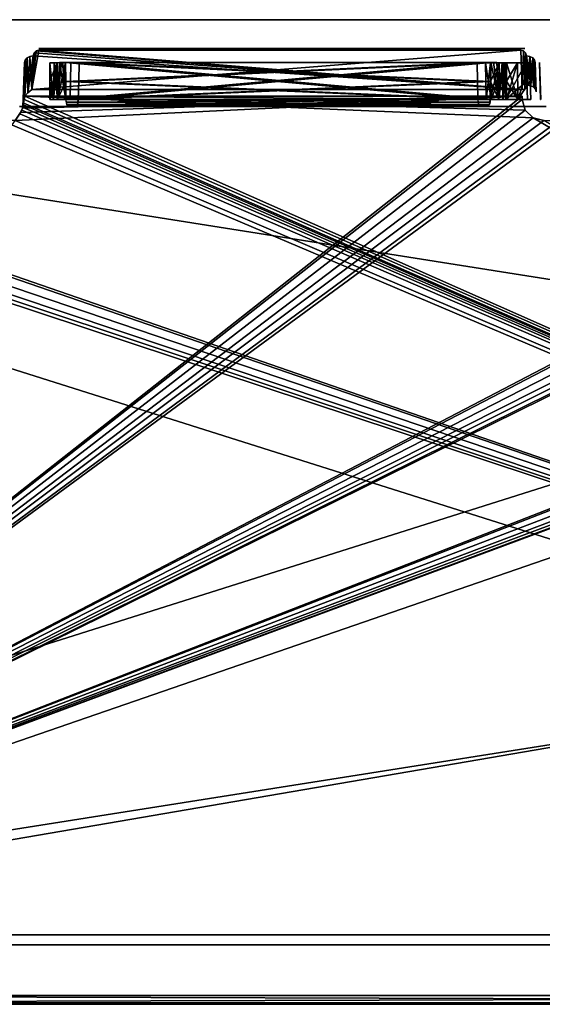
# Model space of a CAD drawing. Header units: millimetres. Extents: x 34 to 464, y 3935 to 4003.
# Tile 28 of 34: x 326 to 362, y 3935 to 4003. Entities that reach past the tile are written whole.
import ezdxf

# ---------------------------------------------------------------- set-up
doc = ezdxf.new("R2010")
doc.units = ezdxf.units.MM
doc.header["$LTSCALE"] = 5.599365
for name, color, linetype in [('100', 7, 'CONTINUOUS'), ('120', 7, 'CONTINUOUS'), ('121', 7, 'CONTINUOUS'), ('128', 7, 'CONTINUOUS'), ('130', 7, 'CONTINUOUS'), ('137', 7, 'CONTINUOUS'), ('139', 7, 'CONTINUOUS'), ('141', 7, 'CONTINUOUS'), ('153', 7, 'CONTINUOUS'), ('159', 7, 'CONTINUOUS'), ('177', 7, 'CONTINUOUS'), ('193', 7, 'CONTINUOUS'), ('199', 7, 'CONTINUOUS'), ('200', 7, 'CONTINUOUS'), ('218', 7, 'CONTINUOUS'), ('225', 7, 'CONTINUOUS'), ('244', 7, 'CONTINUOUS'), ('263', 7, 'CONTINUOUS'), ('271', 7, 'CONTINUOUS'), ('28', 7, 'CONTINUOUS'), ('280', 7, 'CONTINUOUS'), ('281', 7, 'CONTINUOUS'), ('294', 7, 'CONTINUOUS'), ('295', 7, 'CONTINUOUS'), ('304', 7, 'CONTINUOUS'), ('305', 7, 'CONTINUOUS'), ('306', 7, 'CONTINUOUS'), ('307', 7, 'CONTINUOUS'), ('38', 7, 'CONTINUOUS'), ('45', 7, 'CONTINUOUS'), ('53', 7, 'CONTINUOUS'), ('57', 7, 'CONTINUOUS'), ('58', 7, 'CONTINUOUS'), ('60', 7, 'CONTINUOUS'), ('62', 7, 'CONTINUOUS'), ('64', 7, 'CONTINUOUS'), ('74', 7, 'CONTINUOUS'), ('76', 7, 'CONTINUOUS'), ('83', 7, 'CONTINUOUS')]:
    doc.layers.add(name, color=color, linetype=linetype)

msp = doc.modelspace()

# ---------------------------------------------------------------- linework, layer by layer
at = {"layer": '100', "linetype": 'Continuous'}
for points in [[(360.895, 4000.5, 22.657), (327.605, 4000.5, 22.657), (360.895, 4000.5, 22.638), (360.895, 4000.5, 22.657)], [(360.895, 4000.5, 22.638), (327.605, 4000.5, 22.657), (359.022, 4000.5, 21.373), (360.895, 4000.5, 22.638)], [(359.022, 4000.5, 21.373), (327.605, 4000.5, 22.657), (357.808, 4000.5, 19.467), (359.022, 4000.5, 21.373)], [(357.808, 4000.5, 19.467), (327.605, 4000.5, 22.657), (357.454, 4000.5, 17.235), (357.808, 4000.5, 19.467)], [(357.454, 4000.5, 17.235), (327.605, 4000.5, 22.657), (329.02, 4000.5, 3.966), (357.454, 4000.5, 17.235)], [(329.02, 4000.5, 3.966), (327.605, 4000.5, 22.657), (328.348, 4000.5, 4.473), (329.02, 4000.5, 3.966)], [(328.348, 4000.5, 4.473), (327.605, 4000.5, 22.657), (327.605, 4000.5, 4.867), (328.348, 4000.5, 4.473)]]:
    msp.add_3dface(points, dxfattribs=at)
at = {"layer": '120', "linetype": 'Continuous'}
for points in [[(329.457, 3998.239, -3.017), (329.442, 3999.535, -3.06), (357.876, 3999.535, -16.329), (329.457, 3998.239, -3.017)], [(329.47, 3996.983, -2.975), (329.457, 3998.239, -3.017), (357.876, 3999.535, -16.329), (329.47, 3996.983, -2.975)], [(357.901, 3998.242, -16.291), (329.47, 3996.983, -2.975), (357.876, 3999.535, -16.329), (357.901, 3998.242, -16.291)], [(357.925, 3996.983, -16.254), (329.47, 3996.983, -2.975), (357.901, 3998.242, -16.291), (357.925, 3996.983, -16.254)]]:
    msp.add_3dface(points, dxfattribs=at)
at = {"layer": '121', "linetype": 'Continuous'}
for points in [[(456.479, 3968.275, 27.978), (287.4, 3939.29, 28.99), (455.467, 3997.259, 26.966), (456.479, 3968.275, 27.978)], [(455.467, 3997.259, 26.966), (287.4, 3939.29, 28.99), (439.252, 3995.728, 27.019), (455.467, 3997.259, 26.966)], [(360.976, 3997.211, 26.967), (287.4, 3939.29, 28.99), (325.967, 3995.535, 27.026), (360.976, 3997.211, 26.967)], [(360.984, 3996.983, 26.975), (287.4, 3939.29, 28.99), (360.976, 3997.211, 26.967), (360.984, 3996.983, 26.975)], [(398.484, 3996.983, 26.975), (287.4, 3939.29, 28.99), (398.476, 3997.211, 26.967), (398.484, 3996.983, 26.975)], [(398.476, 3997.211, 26.967), (287.4, 3939.29, 28.99), (364.252, 3995.728, 27.019), (398.476, 3997.211, 26.967)], [(435.976, 3997.211, 26.967), (287.4, 3939.29, 28.99), (401.752, 3995.727, 27.019), (435.976, 3997.211, 26.967)], [(435.984, 3996.983, 26.975), (287.4, 3939.29, 28.99), (435.976, 3997.211, 26.967), (435.984, 3996.983, 26.975)], [(326.342, 3996.089, 27.006), (360.976, 3997.211, 26.967), (325.967, 3995.535, 27.026), (326.342, 3996.089, 27.006)], [(326.466, 3996.392, 26.996), (360.976, 3997.211, 26.967), (326.342, 3996.089, 27.006), (326.466, 3996.392, 26.996)], [(326.643, 3997.211, 26.967), (360.976, 3997.211, 26.967), (326.466, 3996.392, 26.996), (326.643, 3997.211, 26.967)], [(326.505, 3996.635, 26.987), (326.643, 3997.211, 26.967), (326.466, 3996.392, 26.996), (326.505, 3996.635, 26.987)], [(326.549, 3997.004, 26.974), (326.643, 3997.211, 26.967), (326.505, 3996.635, 26.987), (326.549, 3997.004, 26.974)], [(361.201, 3996.255, 27.001), (287.4, 3939.29, 28.99), (360.984, 3996.983, 26.975), (361.201, 3996.255, 27.001)], [(398.702, 3996.255, 27.001), (287.4, 3939.29, 28.99), (398.484, 3996.983, 26.975), (398.702, 3996.255, 27.001)], [(436.201, 3996.255, 27.001), (287.4, 3939.29, 28.99), (435.984, 3996.983, 26.975), (436.201, 3996.255, 27.001)], [(326.509, 3996.761, 26.983), (326.549, 3997.004, 26.974), (326.505, 3996.635, 26.987), (326.509, 3996.761, 26.983)], [(361.748, 3995.728, 27.019), (287.4, 3939.29, 28.99), (361.201, 3996.255, 27.001), (361.748, 3995.728, 27.019)], [(399.248, 3995.727, 27.019), (287.4, 3939.29, 28.99), (398.702, 3996.255, 27.001), (399.248, 3995.727, 27.019)], [(436.748, 3995.728, 27.019), (287.4, 3939.29, 28.99), (436.201, 3996.255, 27.001), (436.748, 3995.728, 27.019)], [(362.483, 3995.535, 27.026), (287.4, 3939.29, 28.99), (361.748, 3995.728, 27.019), (362.483, 3995.535, 27.026)], [(364.252, 3995.728, 27.019), (287.4, 3939.29, 28.99), (363.517, 3995.535, 27.026), (364.252, 3995.728, 27.019)], [(439.252, 3995.728, 27.019), (287.4, 3939.29, 28.99), (438.517, 3995.535, 27.026), (439.252, 3995.728, 27.019)], [(437.483, 3995.535, 27.026), (287.4, 3939.29, 28.99), (436.748, 3995.728, 27.019), (437.483, 3995.535, 27.026)], [(399.983, 3995.535, 27.026), (287.4, 3939.29, 28.99), (399.248, 3995.727, 27.019), (399.983, 3995.535, 27.026)], [(401.752, 3995.727, 27.019), (287.4, 3939.29, 28.99), (401.017, 3995.535, 27.026), (401.752, 3995.727, 27.019)], [(401.017, 3995.535, 27.026), (287.4, 3939.29, 28.99), (399.983, 3995.535, 27.026), (401.017, 3995.535, 27.026)], [(363.517, 3995.535, 27.026), (287.4, 3939.29, 28.99), (362.483, 3995.535, 27.026), (363.517, 3995.535, 27.026)], [(438.517, 3995.535, 27.026), (287.4, 3939.29, 28.99), (437.483, 3995.535, 27.026), (438.517, 3995.535, 27.026)], [(457.491, 3939.29, 28.99), (287.4, 3939.29, 28.99), (456.479, 3968.275, 27.978), (457.491, 3939.29, 28.99)]]:
    msp.add_3dface(points, dxfattribs=at)
at = {"layer": '128', "linetype": 'Continuous'}
for points in [[(358.449, 3999.518, 17.391), (358.491, 3996.992, 17.5), (358.447, 3999.518, 17.5), (358.449, 3999.518, 17.391)], [(358.447, 3999.518, 17.5), (358.845, 3996.992, 19.25), (358.796, 3999.518, 19.248), (358.447, 3999.518, 17.5)], [(358.491, 3996.992, 17.5), (358.845, 3996.992, 19.25), (358.447, 3999.518, 17.5), (358.491, 3996.992, 17.5)], [(358.453, 3999.518, 17.283), (358.494, 3996.992, 17.361), (358.449, 3999.518, 17.391), (358.453, 3999.518, 17.283)], [(358.494, 3996.992, 17.361), (358.491, 3996.992, 17.5), (358.449, 3999.518, 17.391), (358.494, 3996.992, 17.361)], [(358.476, 3998.253, 17.252), (358.494, 3996.992, 17.361), (358.453, 3999.518, 17.283), (358.476, 3998.253, 17.252)], [(358.796, 3999.518, 19.248), (358.845, 3996.992, 19.25), (359.789, 3999.518, 20.727), (358.796, 3999.518, 19.248)], [(358.845, 3996.992, 19.25), (359.85, 3996.992, 20.726), (359.789, 3999.518, 20.727), (358.845, 3996.992, 19.25)], [(359.789, 3999.518, 20.727), (359.85, 3996.992, 20.726), (361.274, 3999.518, 21.713), (359.789, 3999.518, 20.727)], [(361.274, 3999.518, 21.713), (359.85, 3996.992, 20.726), (361.311, 3998.253, 21.704), (361.274, 3999.518, 21.713)], [(358.5, 3996.992, 17.222), (358.494, 3996.992, 17.361), (358.476, 3998.253, 17.252), (358.5, 3996.992, 17.222)], [(359.85, 3996.992, 20.726), (361.349, 3996.992, 21.695), (361.311, 3998.253, 21.704), (359.85, 3996.992, 20.726)]]:
    msp.add_3dface(points, dxfattribs=at)
at = {"layer": '130', "linetype": 'Continuous'}
for points in [[(330.265, 3996.639, -1.271), (330.119, 3996.5, -1.585), (358.654, 3996.537, -14.693), (330.265, 3996.639, -1.271)], [(330.119, 3996.5, -1.585), (358.574, 3996.5, -14.864), (358.654, 3996.537, -14.693), (330.119, 3996.5, -1.585)], [(330.312, 3996.796, -1.172), (330.265, 3996.639, -1.271), (358.721, 3996.642, -14.548), (330.312, 3996.796, -1.172)], [(358.721, 3996.642, -14.548), (330.265, 3996.639, -1.271), (358.654, 3996.537, -14.693), (358.721, 3996.642, -14.548)], [(358.785, 3996.983, -14.411), (330.312, 3996.796, -1.172), (358.721, 3996.642, -14.548), (358.785, 3996.983, -14.411)], [(330.312, 3996.796, -1.172), (358.785, 3996.983, -14.411), (330.33, 3996.983, -1.132), (330.312, 3996.796, -1.172)]]:
    msp.add_3dface(points, dxfattribs=at)
at = {"layer": '137', "linetype": 'Continuous'}
for points in [[(358.796, 3999.518, -19.248), (358.491, 3996.992, -17.5), (358.447, 3999.518, -17.5), (358.796, 3999.518, -19.248)], [(358.447, 3999.518, -17.5), (358.494, 3996.992, -17.361), (358.449, 3999.518, -17.391), (358.447, 3999.518, -17.5)], [(358.491, 3996.992, -17.5), (358.494, 3996.992, -17.361), (358.447, 3999.518, -17.5), (358.491, 3996.992, -17.5)], [(358.449, 3999.518, -17.391), (358.494, 3996.992, -17.361), (358.453, 3999.518, -17.283), (358.449, 3999.518, -17.391)], [(358.453, 3999.518, -17.283), (358.494, 3996.992, -17.361), (358.476, 3998.253, -17.252), (358.453, 3999.518, -17.283)], [(358.845, 3996.992, -19.25), (358.491, 3996.992, -17.5), (358.796, 3999.518, -19.248), (358.845, 3996.992, -19.25)], [(359.789, 3999.518, -20.727), (358.845, 3996.992, -19.25), (358.796, 3999.518, -19.248), (359.789, 3999.518, -20.727)], [(359.85, 3996.992, -20.726), (358.845, 3996.992, -19.25), (359.789, 3999.518, -20.727), (359.85, 3996.992, -20.726)], [(361.274, 3999.518, -21.713), (359.85, 3996.992, -20.726), (359.789, 3999.518, -20.727), (361.274, 3999.518, -21.713)], [(361.311, 3998.253, -21.704), (359.85, 3996.992, -20.726), (361.274, 3999.518, -21.713), (361.311, 3998.253, -21.704)], [(358.494, 3996.992, -17.361), (358.5, 3996.992, -17.222), (358.476, 3998.253, -17.252), (358.494, 3996.992, -17.361)], [(361.349, 3996.992, -21.695), (359.85, 3996.992, -20.726), (361.311, 3998.253, -21.704), (361.349, 3996.992, -21.695)]]:
    msp.add_3dface(points, dxfattribs=at)
at = {"layer": '139', "linetype": 'Continuous'}
for points in [[(290.016, 3996.983, -26.975), (457.491, 3939.29, -28.99), (290.024, 3997.211, -26.967), (290.016, 3996.983, -26.975)], [(290.024, 3997.211, -26.967), (457.491, 3939.29, -28.99), (325.033, 3995.535, -27.026), (290.024, 3997.211, -26.967)], [(326.549, 3997.004, -26.974), (457.491, 3939.29, -28.99), (326.643, 3997.211, -26.967), (326.549, 3997.004, -26.974)], [(360.976, 3997.211, -26.967), (326.643, 3997.211, -26.967), (360.984, 3996.983, -26.975), (360.976, 3997.211, -26.967)], [(360.984, 3996.983, -26.975), (326.643, 3997.211, -26.967), (361.201, 3996.255, -27.001), (360.984, 3996.983, -26.975)], [(361.201, 3996.255, -27.001), (326.643, 3997.211, -26.967), (361.748, 3995.728, -27.019), (361.201, 3996.255, -27.001)], [(326.643, 3997.211, -26.967), (457.491, 3939.29, -28.99), (361.748, 3995.728, -27.019), (326.643, 3997.211, -26.967)], [(289.799, 3996.255, -27.001), (457.491, 3939.29, -28.99), (290.016, 3996.983, -26.975), (289.799, 3996.255, -27.001)], [(326.418, 3996.251, -27.001), (457.491, 3939.29, -28.99), (326.482, 3996.457, -26.994), (326.418, 3996.251, -27.001)], [(326.482, 3996.457, -26.994), (457.491, 3939.29, -28.99), (326.505, 3996.635, -26.987), (326.482, 3996.457, -26.994)], [(326.505, 3996.635, -26.987), (457.491, 3939.29, -28.99), (326.509, 3996.761, -26.983), (326.505, 3996.635, -26.987)], [(326.509, 3996.761, -26.983), (457.491, 3939.29, -28.99), (326.549, 3997.004, -26.974), (326.509, 3996.761, -26.983)], [(288.517, 3995.535, -27.026), (457.491, 3939.29, -28.99), (289.252, 3995.728, -27.019), (288.517, 3995.535, -27.026)], [(289.252, 3995.728, -27.019), (457.491, 3939.29, -28.99), (289.799, 3996.255, -27.001), (289.252, 3995.728, -27.019)], [(325.967, 3995.535, -27.026), (457.491, 3939.29, -28.99), (326.29, 3995.996, -27.01), (325.967, 3995.535, -27.026)], [(326.29, 3995.996, -27.01), (457.491, 3939.29, -28.99), (326.418, 3996.251, -27.001), (326.29, 3995.996, -27.01)], [(361.748, 3995.728, -27.019), (457.491, 3939.29, -28.99), (362.483, 3995.535, -27.026), (361.748, 3995.728, -27.019)], [(457.491, 3939.29, -28.99), (287.483, 3995.535, -27.026), (287.4, 3939.29, -28.99), (457.491, 3939.29, -28.99)], [(287.483, 3995.535, -27.026), (457.491, 3939.29, -28.99), (288.517, 3995.535, -27.026), (287.483, 3995.535, -27.026)], [(325.033, 3995.535, -27.026), (457.491, 3939.29, -28.99), (325.967, 3995.535, -27.026), (325.033, 3995.535, -27.026)]]:
    msp.add_3dface(points, dxfattribs=at)
at = {"layer": '141', "linetype": 'Continuous'}
for points in [[(358.785, 3996.983, 14.411), (358.798, 3998.242, 14.369), (359.387, 3999.532, 14.407), (358.785, 3996.983, 14.411)], [(359.368, 3996.985, 14.492), (358.785, 3996.983, 14.411), (359.387, 3999.532, 14.407), (359.368, 3996.985, 14.492)], [(358.798, 3998.242, 14.369), (358.812, 3999.535, 14.325), (359.387, 3999.532, 14.407), (358.798, 3998.242, 14.369)], [(359.668, 3999.526, 14.32), (359.368, 3996.985, 14.492), (359.387, 3999.532, 14.407), (359.668, 3999.526, 14.32)], [(359.652, 3996.988, 14.401), (359.368, 3996.985, 14.492), (359.668, 3999.526, 14.32), (359.652, 3996.988, 14.401)], [(359.913, 3999.518, 14.154), (359.652, 3996.988, 14.401), (359.668, 3999.526, 14.32), (359.913, 3999.518, 14.154)], [(359.913, 3999.518, 14.154), (359.904, 3998.253, 14.192), (359.652, 3996.988, 14.401), (359.913, 3999.518, 14.154)], [(359.904, 3998.253, 14.192), (359.896, 3996.992, 14.23), (359.652, 3996.988, 14.401), (359.904, 3998.253, 14.192)]]:
    msp.add_3dface(points, dxfattribs=at)
at = {"layer": '153', "linetype": 'Continuous'}
for points in [[(249.5, 4002.5, 34), (464.5, 3934.5, 34), (464.5, 3968.5, 34), (249.5, 4002.5, 34)], [(249.5, 4002.5, 34), (249.5, 3934.5, 34), (464.5, 3934.5, 34), (249.5, 4002.5, 34)], [(464.5, 4002.5, 34), (249.5, 4002.5, 34), (464.5, 3968.5, 34), (464.5, 4002.5, 34)]]:
    msp.add_3dface(points, dxfattribs=at)
at = {"layer": '159', "linetype": 'Continuous'}
for points in [[(249.5, 4002.5, -34), (464.5, 4002.5, -34), (249.5, 3934.5, -34), (249.5, 4002.5, -34)], [(249.5, 3934.5, -34), (464.5, 4002.5, -34), (464.5, 3968.5, -34), (249.5, 3934.5, -34)], [(464.5, 3934.5, -34), (249.5, 3934.5, -34), (464.5, 3968.5, -34), (464.5, 3934.5, -34)]]:
    msp.add_3dface(points, dxfattribs=at)
at = {"layer": '177', "linetype": 'Continuous'}
for points in [[(357.925, 3996.983, 16.254), (329.47, 3996.983, 2.975), (329.489, 3996.796, 2.936), (357.925, 3996.983, 16.254)], [(357.925, 3996.983, 16.254), (329.489, 3996.796, 2.936), (357.989, 3996.642, 16.117), (357.925, 3996.983, 16.254)], [(329.489, 3996.796, 2.936), (329.535, 3996.639, 2.836), (357.989, 3996.642, 16.117), (329.489, 3996.796, 2.936)], [(357.989, 3996.642, 16.117), (329.535, 3996.639, 2.836), (358.057, 3996.537, 15.972), (357.989, 3996.642, 16.117)], [(329.535, 3996.639, 2.836), (329.682, 3996.5, 2.522), (358.057, 3996.537, 15.972), (329.535, 3996.639, 2.836)], [(329.682, 3996.5, 2.522), (358.137, 3996.5, 15.801), (358.057, 3996.537, 15.972), (329.682, 3996.5, 2.522)]]:
    msp.add_3dface(points, dxfattribs=at)
at = {"layer": '193', "linetype": 'Continuous'}
for points in [[(359.913, 3999.518, -14.154), (359.904, 3998.253, -14.192), (360.682, 3996.992, -13.633), (359.913, 3999.518, -14.154)], [(359.913, 3999.518, -14.154), (360.682, 3996.992, -13.633), (360.659, 3999.518, -13.595), (359.913, 3999.518, -14.154)], [(360.682, 3996.992, -13.633), (361.505, 3999.518, -13.2), (360.659, 3999.518, -13.595), (360.682, 3996.992, -13.633)], [(361.542, 3998.255, -13.21), (361.505, 3999.518, -13.2), (360.682, 3996.992, -13.633), (361.542, 3998.255, -13.21)], [(359.904, 3998.253, -14.192), (359.896, 3996.992, -14.23), (360.682, 3996.992, -13.633), (359.904, 3998.253, -14.192)], [(361.58, 3996.992, -13.221), (361.542, 3998.255, -13.21), (360.682, 3996.992, -13.633), (361.58, 3996.992, -13.221)]]:
    msp.add_3dface(points, dxfattribs=at)
at = {"layer": '199', "linetype": 'Continuous'}
for points in [[(330.354, 3998.239, -1.095), (358.785, 3996.983, -14.411), (330.378, 3999.535, -1.056), (330.354, 3998.239, -1.095)], [(358.798, 3998.242, -14.369), (358.812, 3999.535, -14.325), (330.378, 3999.535, -1.056), (358.798, 3998.242, -14.369)], [(358.785, 3996.983, -14.411), (358.798, 3998.242, -14.369), (330.378, 3999.535, -1.056), (358.785, 3996.983, -14.411)], [(330.33, 3996.983, -1.132), (358.785, 3996.983, -14.411), (330.354, 3998.239, -1.095), (330.33, 3996.983, -1.132)]]:
    msp.add_3dface(points, dxfattribs=at)
at = {"layer": '200', "linetype": 'Continuous'}
for points in [[(329.759, 3996.992), (329.755, 3996.992, -0.183), (329.803, 3999.518), (329.759, 3996.992)], [(329.803, 3999.518), (329.755, 3996.992, -0.183), (329.778, 3998.254, -0.152), (329.803, 3999.518)], [(329.778, 3998.254, 0.152), (329.759, 3996.992), (329.801, 3999.518, 0.122), (329.778, 3998.254, 0.152)], [(329.801, 3999.518, 0.122), (329.759, 3996.992), (329.803, 3999.518), (329.801, 3999.518, 0.122)], [(329.801, 3999.518, -0.122), (329.803, 3999.518), (329.778, 3998.254, -0.152), (329.801, 3999.518, -0.122)], [(329.755, 3996.992, 0.183), (329.759, 3996.992), (329.778, 3998.254, 0.152), (329.755, 3996.992, 0.183)]]:
    msp.add_3dface(points, dxfattribs=at)
at = {"layer": '218', "linetype": 'Continuous'}
for points in [[(330.33, 3996.983, 1.132), (358.812, 3999.535, 14.325), (358.798, 3998.242, 14.369), (330.33, 3996.983, 1.132)], [(358.812, 3999.535, 14.325), (330.33, 3996.983, 1.132), (330.354, 3998.239, 1.095), (358.812, 3999.535, 14.325)], [(330.378, 3999.535, 1.056), (358.812, 3999.535, 14.325), (330.354, 3998.239, 1.095), (330.378, 3999.535, 1.056)], [(358.785, 3996.983, 14.411), (330.33, 3996.983, 1.132), (358.798, 3998.242, 14.369), (358.785, 3996.983, 14.411)]]:
    msp.add_3dface(points, dxfattribs=at)
at = {"layer": '225', "linetype": 'Continuous'}
for points in [[(326.509, 3996.761, -26.983), (326.606, 3999.535, -23.185), (326.514, 3996.893, -26.537), (326.509, 3996.761, -26.983)], [(326.606, 3999.535, 23.185), (326.509, 3996.761, 26.983), (326.514, 3996.893, 26.537), (326.606, 3999.535, 23.185)], [(326.514, 3996.893, -26.537), (326.606, 3999.535, -23.185), (326.517, 3996.983, -26.026), (326.514, 3996.893, -26.537)], [(326.517, 3996.983, 26.026), (326.606, 3999.535, 23.185), (326.514, 3996.893, 26.537), (326.517, 3996.983, 26.026)], [(326.517, 3996.983, -26.026), (326.606, 3999.535, -23.185), (326.606, 3999.535, -4.867), (326.517, 3996.983, -26.026)], [(326.562, 3998.272, -4.862), (326.517, 3996.983, -26.026), (326.606, 3999.535, -4.867), (326.562, 3998.272, -4.862)], [(326.518, 3997.009, 4.856), (326.606, 3999.535, 23.185), (326.517, 3996.996, 4.856), (326.518, 3997.009, 4.856)], [(326.517, 3996.996, 4.856), (326.606, 3999.535, 23.185), (326.517, 3996.983, 4.856), (326.517, 3996.996, 4.856)], [(326.517, 3996.983, 4.856), (326.606, 3999.535, 23.185), (326.517, 3996.983, 26.026), (326.517, 3996.983, 4.856)], [(326.562, 3998.272, 4.862), (326.606, 3999.535, 23.185), (326.518, 3997.009, 4.856), (326.562, 3998.272, 4.862)], [(326.606, 3999.535, 4.867), (326.606, 3999.535, 23.185), (326.562, 3998.272, 4.862), (326.606, 3999.535, 4.867)], [(326.518, 3997.009, -4.856), (326.517, 3996.983, -26.026), (326.562, 3998.272, -4.862), (326.518, 3997.009, -4.856)], [(326.505, 3996.635, -26.987), (326.509, 3996.761, -26.983), (326.514, 3996.893, -26.537), (326.505, 3996.635, -26.987)], [(326.509, 3996.761, 26.983), (326.505, 3996.635, 26.987), (326.514, 3996.893, 26.537), (326.509, 3996.761, 26.983)], [(326.517, 3996.996, -4.856), (326.517, 3996.983, -26.026), (326.518, 3997.009, -4.856), (326.517, 3996.996, -4.856)], [(326.517, 3996.983, -4.856), (326.517, 3996.983, -26.026), (326.517, 3996.996, -4.856), (326.517, 3996.983, -4.856)]]:
    msp.add_3dface(points, dxfattribs=at)
at = {"layer": '244', "linetype": 'Continuous'}
for points in [[(362.265, 3996.983, 12.272), (362.176, 3999.535, -12.256), (362.22, 3998.272, -12.264), (362.265, 3996.983, 12.272)], [(362.264, 3996.996, 12.272), (362.176, 3999.535, -12.256), (362.265, 3996.983, 12.272), (362.264, 3996.996, 12.272)], [(362.264, 3997.009, 12.272), (362.176, 3999.535, -12.256), (362.264, 3996.996, 12.272), (362.264, 3997.009, 12.272)], [(362.22, 3998.272, 12.264), (362.176, 3999.535, -12.256), (362.264, 3997.009, 12.272), (362.22, 3998.272, 12.264)], [(362.176, 3999.535, 12.256), (362.176, 3999.535, -12.256), (362.22, 3998.272, 12.264), (362.176, 3999.535, 12.256)], [(362.264, 3997.009, -12.272), (362.265, 3996.983, 12.272), (362.22, 3998.272, -12.264), (362.264, 3997.009, -12.272)], [(362.264, 3996.996, -12.272), (362.265, 3996.983, 12.272), (362.264, 3997.009, -12.272), (362.264, 3996.996, -12.272)], [(362.265, 3996.983, -12.272), (362.265, 3996.983, 12.272), (362.264, 3996.996, -12.272), (362.265, 3996.983, -12.272)]]:
    msp.add_3dface(points, dxfattribs=at)
at = {"layer": '263', "linetype": 'Continuous'}
for points in [[(327.206, 3999.999, -23.539), (327.124, 3997.674, -26.722), (360.976, 3997.674, -26.722), (327.206, 3999.999, -23.539)], [(327.272, 4000.206, -23.255), (327.206, 3999.999, -23.539), (360.976, 3997.674, -26.722), (327.272, 4000.206, -23.255)], [(327.424, 4000.342, -23.07), (327.272, 4000.206, -23.255), (360.976, 3997.674, -26.722), (327.424, 4000.342, -23.07)], [(327.605, 4000.385, -23.01), (327.424, 4000.342, -23.07), (360.976, 3997.674, -26.722), (327.605, 4000.385, -23.01)], [(360.895, 4000.385, -23.01), (327.605, 4000.385, -23.01), (360.976, 3997.674, -26.722), (360.895, 4000.385, -23.01)], [(361.076, 4000.342, -23.07), (360.895, 4000.385, -23.01), (360.976, 3997.674, -26.722), (361.076, 4000.342, -23.07)], [(361.17, 3997.713, -26.669), (361.076, 4000.342, -23.07), (360.976, 3997.674, -26.722), (361.17, 3997.713, -26.669)], [(361.228, 4000.206, -23.255), (361.076, 4000.342, -23.07), (361.17, 3997.713, -26.669), (361.228, 4000.206, -23.255)], [(361.314, 3997.821, -26.521), (361.228, 4000.206, -23.255), (361.17, 3997.713, -26.669), (361.314, 3997.821, -26.521)], [(361.294, 3999.999, -23.539), (361.228, 4000.206, -23.255), (361.314, 3997.821, -26.521), (361.294, 3999.999, -23.539)], [(361.365, 3997.974, -26.311), (361.294, 3999.999, -23.539), (361.314, 3997.821, -26.521), (361.365, 3997.974, -26.311)]]:
    msp.add_3dface(points, dxfattribs=at)
at = {"layer": '271', "linetype": 'Continuous'}
for points in [[(360.976, 3997.674, 26.722), (327.124, 3997.674, 26.722), (360.895, 4000.385, 23.01), (360.976, 3997.674, 26.722)], [(360.895, 4000.385, 23.01), (327.124, 3997.674, 26.722), (327.605, 4000.385, 23.01), (360.895, 4000.385, 23.01)], [(327.605, 4000.385, 23.01), (327.124, 3997.674, 26.722), (327.424, 4000.342, 23.07), (327.605, 4000.385, 23.01)], [(327.424, 4000.342, 23.07), (327.124, 3997.674, 26.722), (327.272, 4000.206, 23.255), (327.424, 4000.342, 23.07)], [(327.272, 4000.206, 23.255), (327.124, 3997.674, 26.722), (327.206, 3999.999, 23.539), (327.272, 4000.206, 23.255)], [(361.076, 4000.342, 23.07), (360.976, 3997.674, 26.722), (360.895, 4000.385, 23.01), (361.076, 4000.342, 23.07)], [(361.17, 3997.713, 26.669), (360.976, 3997.674, 26.722), (361.076, 4000.342, 23.07), (361.17, 3997.713, 26.669)], [(361.228, 4000.206, 23.255), (361.17, 3997.713, 26.669), (361.076, 4000.342, 23.07), (361.228, 4000.206, 23.255)], [(361.294, 3999.999, 23.539), (361.17, 3997.713, 26.669), (361.228, 4000.206, 23.255), (361.294, 3999.999, 23.539)], [(361.314, 3997.821, 26.521), (361.17, 3997.713, 26.669), (361.294, 3999.999, 23.539), (361.314, 3997.821, 26.521)], [(361.365, 3997.974, 26.311), (361.314, 3997.821, 26.521), (361.294, 3999.999, 23.539), (361.365, 3997.974, 26.311)]]:
    msp.add_3dface(points, dxfattribs=at)
at = {"layer": '28', "linetype": 'Continuous'}
for points in [[(464.5, 4002.5, 34), (249.5, 4002.5, -34), (249.5, 4002.5, 34), (464.5, 4002.5, 34)], [(464.5, 4002.5), (249.5, 4002.5, -34), (464.5, 4002.5, 34), (464.5, 4002.5)], [(464.5, 4002.5, -34), (249.5, 4002.5, -34), (464.5, 4002.5), (464.5, 4002.5, -34)]]:
    msp.add_3dface(points, dxfattribs=at)
at = {"layer": '280', "linetype": 'Continuous'}
for points in [[(361.294, 3999.999, -23.539), (361.365, 3997.974, -26.311), (361.591, 3997.941, -26.282), (361.294, 3999.999, -23.539)], [(361.294, 3999.999, -23.539), (361.591, 3997.941, -26.282), (361.52, 3999.966, -23.509), (361.294, 3999.999, -23.539)], [(361.591, 3997.941, -26.282), (361.783, 3997.842, -26.204), (361.52, 3999.966, -23.509), (361.591, 3997.941, -26.282)], [(361.52, 3999.966, -23.509), (361.783, 3997.842, -26.204), (361.713, 3999.867, -23.432), (361.52, 3999.966, -23.509)], [(361.713, 3999.867, -23.432), (361.914, 3997.691, -26.091), (361.844, 3999.716, -23.318), (361.713, 3999.867, -23.432)], [(361.783, 3997.842, -26.204), (361.914, 3997.691, -26.091), (361.713, 3999.867, -23.432), (361.783, 3997.842, -26.204)], [(361.844, 3999.716, -23.318), (361.965, 3997.51, -25.957), (361.894, 3999.535, -23.185), (361.844, 3999.716, -23.318)], [(361.914, 3997.691, -26.091), (361.965, 3997.51, -25.957), (361.844, 3999.716, -23.318), (361.914, 3997.691, -26.091)]]:
    msp.add_3dface(points, dxfattribs=at)
at = {"layer": '281', "linetype": 'Continuous'}
for points in [[(326.656, 3999.716, -23.318), (326.643, 3997.211, -26.967), (326.787, 3999.867, -23.432), (326.656, 3999.716, -23.318)], [(326.787, 3999.867, -23.432), (326.643, 3997.211, -26.967), (326.841, 3997.456, -26.905), (326.787, 3999.867, -23.432)], [(326.98, 3999.966, -23.509), (326.787, 3999.867, -23.432), (326.841, 3997.456, -26.905), (326.98, 3999.966, -23.509)], [(327.124, 3997.674, -26.722), (326.98, 3999.966, -23.509), (326.841, 3997.456, -26.905), (327.124, 3997.674, -26.722)], [(327.124, 3997.674, -26.722), (327.206, 3999.999, -23.539), (326.98, 3999.966, -23.509), (327.124, 3997.674, -26.722)], [(326.509, 3996.761, -26.983), (326.549, 3997.004, -26.974), (326.606, 3999.535, -23.185), (326.509, 3996.761, -26.983)], [(326.549, 3997.004, -26.974), (326.643, 3997.211, -26.967), (326.656, 3999.716, -23.318), (326.549, 3997.004, -26.974)], [(326.606, 3999.535, -23.185), (326.549, 3997.004, -26.974), (326.656, 3999.716, -23.318), (326.606, 3999.535, -23.185)]]:
    msp.add_3dface(points, dxfattribs=at)
at = {"layer": '294', "linetype": 'Continuous'}
for points in [[(361.365, 3997.974, 26.311), (361.294, 3999.999, 23.539), (361.52, 3999.966, 23.509), (361.365, 3997.974, 26.311)], [(361.365, 3997.974, 26.311), (361.52, 3999.966, 23.509), (361.591, 3997.941, 26.282), (361.365, 3997.974, 26.311)], [(361.52, 3999.966, 23.509), (361.713, 3999.867, 23.432), (361.591, 3997.941, 26.282), (361.52, 3999.966, 23.509)], [(361.591, 3997.941, 26.282), (361.713, 3999.867, 23.432), (361.783, 3997.842, 26.204), (361.591, 3997.941, 26.282)], [(361.713, 3999.867, 23.432), (361.844, 3999.716, 23.318), (361.783, 3997.842, 26.204), (361.713, 3999.867, 23.432)], [(361.783, 3997.842, 26.204), (361.844, 3999.716, 23.318), (361.914, 3997.691, 26.091), (361.783, 3997.842, 26.204)], [(361.844, 3999.716, 23.318), (361.894, 3999.535, 23.185), (361.914, 3997.691, 26.091), (361.844, 3999.716, 23.318)], [(361.914, 3997.691, 26.091), (361.894, 3999.535, 23.185), (361.965, 3997.51, 25.957), (361.914, 3997.691, 26.091)]]:
    msp.add_3dface(points, dxfattribs=at)
at = {"layer": '295', "linetype": 'Continuous'}
for points in [[(326.841, 3997.456, 26.905), (326.643, 3997.211, 26.967), (326.787, 3999.867, 23.432), (326.841, 3997.456, 26.905)], [(326.787, 3999.867, 23.432), (326.643, 3997.211, 26.967), (326.656, 3999.716, 23.318), (326.787, 3999.867, 23.432)], [(326.98, 3999.966, 23.509), (326.841, 3997.456, 26.905), (326.787, 3999.867, 23.432), (326.98, 3999.966, 23.509)], [(327.206, 3999.999, 23.539), (327.124, 3997.674, 26.722), (326.841, 3997.456, 26.905), (327.206, 3999.999, 23.539)], [(327.206, 3999.999, 23.539), (326.841, 3997.456, 26.905), (326.98, 3999.966, 23.509), (327.206, 3999.999, 23.539)], [(326.549, 3997.004, 26.974), (326.509, 3996.761, 26.983), (326.656, 3999.716, 23.318), (326.549, 3997.004, 26.974)], [(326.509, 3996.761, 26.983), (326.606, 3999.535, 23.185), (326.656, 3999.716, 23.318), (326.509, 3996.761, 26.983)], [(326.643, 3997.211, 26.967), (326.549, 3997.004, 26.974), (326.656, 3999.716, 23.318), (326.643, 3997.211, 26.967)]]:
    msp.add_3dface(points, dxfattribs=at)
at = {"layer": '304', "linetype": 'Continuous'}
for points in [[(288, 3938.6, 31), (461.5, 3938.6, 31), (316, 3938.6, 25.5), (288, 3938.6, 31)], [(461.5, 3938.6, -31), (288, 3938.6, -31), (456, 3938.6, -25.5), (461.5, 3938.6, -31)], [(456, 3938.6, -25.5), (288, 3938.6, -31), (316, 3938.6, -25.5), (456, 3938.6, -25.5)], [(316, 3938.6, 25.5), (461.5, 3938.6, 31), (456, 3938.6, 25.5), (316, 3938.6, 25.5)]]:
    msp.add_3dface(points, dxfattribs=at)
at = {"layer": '305', "linetype": 'Continuous'}
for points in [[(461.5, 3934.6, 31), (288, 3934.6, 31), (461.5, 3934.6), (461.5, 3934.6, 31)], [(461.5, 3934.6), (288, 3934.6, 31), (461.5, 3934.6, -31), (461.5, 3934.6)], [(461.5, 3934.6, -31), (288, 3934.6, 31), (288, 3934.6, -31), (461.5, 3934.6, -31)]]:
    msp.add_3dface(points, dxfattribs=at)
at = {"layer": '306', "linetype": 'Continuous'}
for points in [[(461.5, 3934.6, -31), (288, 3934.6, -31), (461.5, 3935.1, -31.5), (461.5, 3934.6, -31)], [(461.5, 3935.1, -31.5), (288, 3934.6, -31), (288, 3935.1, -31.5), (461.5, 3935.1, -31.5)]]:
    msp.add_3dface(points, dxfattribs=at)
at = {"layer": '307', "linetype": 'Continuous'}
for points in [[(288, 3934.6, 31), (461.5, 3934.6, 31), (288, 3935.1, 31.5), (288, 3934.6, 31)], [(461.5, 3934.6, 31), (461.5, 3935.1, 31.5), (288, 3935.1, 31.5), (461.5, 3934.6, 31)]]:
    msp.add_3dface(points, dxfattribs=at)
at = {"layer": '38', "linetype": 'Continuous'}
for points in [[(359.904, 3998.253, 14.192), (360.659, 3999.518, 13.595), (359.896, 3996.992, 14.23), (359.904, 3998.253, 14.192)], [(359.896, 3996.992, 14.23), (360.659, 3999.518, 13.595), (360.682, 3996.992, 13.633), (359.896, 3996.992, 14.23)], [(359.913, 3999.518, 14.154), (360.659, 3999.518, 13.595), (359.904, 3998.253, 14.192), (359.913, 3999.518, 14.154)], [(360.659, 3999.518, 13.595), (361.505, 3999.518, 13.2), (360.682, 3996.992, 13.633), (360.659, 3999.518, 13.595)], [(361.505, 3999.518, 13.2), (361.542, 3998.255, 13.21), (360.682, 3996.992, 13.633), (361.505, 3999.518, 13.2)], [(361.542, 3998.255, 13.21), (361.58, 3996.992, 13.221), (360.682, 3996.992, 13.633), (361.542, 3998.255, 13.21)]]:
    msp.add_3dface(points, dxfattribs=at)
at = {"layer": '45', "linetype": 'Continuous'}
for points in [[(330.8, 4000.5, 0.15), (359.234, 4000.5, -13.419), (359.234, 4000.5, 13.419), (330.8, 4000.5, 0.15)], [(330.803, 4000.5), (359.234, 4000.5, -13.419), (330.8, 4000.5, 0.15), (330.803, 4000.5)], [(330.8, 4000.5, -0.15), (359.234, 4000.5, -13.419), (330.803, 4000.5), (330.8, 4000.5, -0.15)], [(359.234, 4000.5, 13.419), (360.146, 4000.5, -12.737), (360.146, 4000.5, 12.737), (359.234, 4000.5, 13.419)], [(359.234, 4000.5, -13.419), (360.146, 4000.5, -12.737), (359.234, 4000.5, 13.419), (359.234, 4000.5, -13.419)], [(360.146, 4000.5, -12.737), (361.176, 4000.5, -12.256), (360.146, 4000.5, 12.737), (360.146, 4000.5, -12.737)], [(361.176, 4000.5, -12.256), (361.176, 4000.5, 12.256), (360.146, 4000.5, 12.737), (361.176, 4000.5, -12.256)]]:
    msp.add_3dface(points, dxfattribs=at)
at = {"layer": '53', "linetype": 'Continuous'}
for points in [[(328.365, 3998.254, -3.181), (328.356, 3999.518, -3.218), (328.874, 3999.532, -2.977), (328.365, 3998.254, -3.181)], [(328.373, 3996.992, -3.143), (328.365, 3998.254, -3.181), (328.874, 3999.532, -2.977), (328.373, 3996.992, -3.143)], [(328.616, 3996.988, -2.979), (328.373, 3996.992, -3.143), (328.874, 3999.532, -2.977), (328.616, 3996.988, -2.979)], [(328.897, 3996.985, -2.893), (328.616, 3996.988, -2.979), (328.874, 3999.532, -2.977), (328.897, 3996.985, -2.893)], [(329.164, 3999.535, -2.977), (328.897, 3996.985, -2.893), (328.874, 3999.532, -2.977), (329.164, 3999.535, -2.977)], [(329.442, 3999.535, -3.06), (328.897, 3996.985, -2.893), (329.164, 3999.535, -2.977), (329.442, 3999.535, -3.06)], [(329.457, 3998.239, -3.017), (328.897, 3996.985, -2.893), (329.442, 3999.535, -3.06), (329.457, 3998.239, -3.017)], [(329.47, 3996.983, -2.975), (328.897, 3996.985, -2.893), (329.457, 3998.239, -3.017), (329.47, 3996.983, -2.975)]]:
    msp.add_3dface(points, dxfattribs=at)
at = {"layer": '57', "linetype": 'Continuous'}
for points in [[(329.457, 3998.239, 3.017), (357.925, 3996.983, 16.254), (329.442, 3999.535, 3.06), (329.457, 3998.239, 3.017)], [(329.442, 3999.535, 3.06), (357.925, 3996.983, 16.254), (357.901, 3998.242, 16.291), (329.442, 3999.535, 3.06)], [(357.876, 3999.535, 16.329), (329.442, 3999.535, 3.06), (357.901, 3998.242, 16.291), (357.876, 3999.535, 16.329)], [(329.47, 3996.983, 2.975), (357.925, 3996.983, 16.254), (329.457, 3998.239, 3.017), (329.47, 3996.983, 2.975)]]:
    msp.add_3dface(points, dxfattribs=at)
at = {"layer": '58', "linetype": 'Continuous'}
for points in [[(330.199, 3996.537, 1.414), (358.574, 3996.5, 14.864), (330.119, 3996.5, 1.585), (330.199, 3996.537, 1.414)], [(330.267, 3996.642, 1.269), (358.72, 3996.639, 14.55), (330.199, 3996.537, 1.414), (330.267, 3996.642, 1.269)], [(358.72, 3996.639, 14.55), (358.574, 3996.5, 14.864), (330.199, 3996.537, 1.414), (358.72, 3996.639, 14.55)], [(330.33, 3996.983, 1.132), (358.767, 3996.796, 14.45), (330.267, 3996.642, 1.269), (330.33, 3996.983, 1.132)], [(358.767, 3996.796, 14.45), (358.72, 3996.639, 14.55), (330.267, 3996.642, 1.269), (358.767, 3996.796, 14.45)], [(358.785, 3996.983, 14.411), (358.767, 3996.796, 14.45), (330.33, 3996.983, 1.132), (358.785, 3996.983, 14.411)]]:
    msp.add_3dface(points, dxfattribs=at)
at = {"layer": '60', "linetype": 'Continuous'}
for points in [[(326.942, 3996.5, -3.471), (326.269, 3996.5, 4.024), (326.269, 3996.5, -4.024), (326.942, 3996.5, -3.471)], [(326.942, 3996.5, 3.471), (326.269, 3996.5, 4.024), (326.942, 3996.5, -3.471), (326.942, 3996.5, 3.471)], [(327.519, 3996.5, -3.17), (326.942, 3996.5, 3.471), (326.942, 3996.5, -3.471), (327.519, 3996.5, -3.17)], [(327.519, 3996.5, 3.17), (326.942, 3996.5, 3.471), (327.519, 3996.5, -3.17), (327.519, 3996.5, 3.17)], [(328.036, 3996.5, -2.774), (327.519, 3996.5, 3.17), (327.519, 3996.5, -3.17), (328.036, 3996.5, -2.774)], [(328.036, 3996.5, 2.774), (327.519, 3996.5, 3.17), (328.036, 3996.5, -2.774), (328.036, 3996.5, 2.774)], [(328.821, 3996.5, -2.399), (328.036, 3996.5, 2.774), (328.036, 3996.5, -2.774), (328.821, 3996.5, -2.399)], [(328.82, 3996.5, 2.399), (328.036, 3996.5, 2.774), (328.821, 3996.5, -2.399), (328.82, 3996.5, 2.399)], [(329.255, 3996.5, -0.161), (328.82, 3996.5, 2.399), (328.821, 3996.5, -2.399), (329.255, 3996.5, -0.161)], [(329.255, 3996.5, -0.161), (329.255, 3996.5, 0.161), (328.82, 3996.5, 2.399), (329.255, 3996.5, -0.161)], [(328.82, 3996.5, 2.399), (329.471, 3996.5, 1.004), (329.682, 3996.5, 2.522), (328.82, 3996.5, 2.399)], [(329.255, 3996.5, 0.161), (329.471, 3996.5, 1.004), (328.82, 3996.5, 2.399), (329.255, 3996.5, 0.161)], [(329.682, 3996.5, -2.522), (329.255, 3996.5, -0.161), (328.821, 3996.5, -2.399), (329.682, 3996.5, -2.522)], [(329.471, 3996.5, -1.004), (329.255, 3996.5, -0.161), (329.682, 3996.5, -2.522), (329.471, 3996.5, -1.004)], [(329.259, 3996.5, 0), (329.255, 3996.5, 0.161), (329.255, 3996.5, -0.161), (329.259, 3996.5, 0)], [(329.471, 3996.5, 1.004), (330.119, 3996.5, 1.585), (329.682, 3996.5, 2.522), (329.471, 3996.5, 1.004)], [(330.119, 3996.5, -1.585), (329.471, 3996.5, -1.004), (329.682, 3996.5, -2.522), (330.119, 3996.5, -1.585)], [(358.137, 3996.5, -15.801), (330.119, 3996.5, -1.585), (329.682, 3996.5, -2.522), (358.137, 3996.5, -15.801)], [(329.682, 3996.5, 2.522), (330.119, 3996.5, 1.585), (358.137, 3996.5, 15.801), (329.682, 3996.5, 2.522)], [(330.119, 3996.5, 1.585), (358.574, 3996.5, 14.864), (358.137, 3996.5, 15.801), (330.119, 3996.5, 1.585)], [(358.574, 3996.5, -14.864), (330.119, 3996.5, -1.585), (358.137, 3996.5, -15.801), (358.574, 3996.5, -14.864)], [(358.791, 3996.5, -16.394), (358.574, 3996.5, -14.864), (358.137, 3996.5, -15.801), (358.791, 3996.5, -16.394)], [(358.137, 3996.5, 15.801), (358.574, 3996.5, 14.864), (358.792, 3996.5, 16.394), (358.137, 3996.5, 15.801)], [(359.449, 3996.5, -14.985), (358.574, 3996.5, -14.864), (358.999, 3996.5, -17.253), (359.449, 3996.5, -14.985)], [(358.999, 3996.5, -17.253), (358.574, 3996.5, -14.864), (358.791, 3996.5, -16.394), (358.999, 3996.5, -17.253)], [(358.574, 3996.5, 14.864), (359.449, 3996.5, 14.985), (358.792, 3996.5, 16.394), (358.574, 3996.5, 14.864)], [(358.792, 3996.5, 16.394), (359.449, 3996.5, 14.985), (358.999, 3996.5, 17.253), (358.792, 3996.5, 16.394)], [(359.245, 3996.5, -18.903), (359.449, 3996.5, -14.985), (358.999, 3996.5, -17.253), (359.245, 3996.5, -18.903)], [(358.999, 3996.5, 17.253), (359.449, 3996.5, 14.985), (359.245, 3996.5, 18.903), (358.999, 3996.5, 17.253)], [(360.141, 3996.5, -20.31), (359.449, 3996.5, -14.985), (359.245, 3996.5, -18.903), (360.141, 3996.5, -20.31)], [(359.245, 3996.5, 18.903), (359.449, 3996.5, 14.985), (360.141, 3996.5, 20.31), (359.245, 3996.5, 18.903)], [(360.241, 3996.5, -14.592), (359.449, 3996.5, -14.985), (360.141, 3996.5, -20.31), (360.241, 3996.5, -14.592)], [(359.449, 3996.5, 14.985), (360.241, 3996.5, 14.592), (360.141, 3996.5, 20.31), (359.449, 3996.5, 14.985)], [(361.532, 3996.5, -21.23), (360.241, 3996.5, -14.592), (360.141, 3996.5, -20.31), (361.532, 3996.5, -21.23)], [(360.141, 3996.5, 20.31), (360.939, 3996.5, 14.062), (361.532, 3996.5, 21.23), (360.141, 3996.5, 20.31)], [(360.241, 3996.5, 14.592), (360.939, 3996.5, 14.062), (360.141, 3996.5, 20.31), (360.241, 3996.5, 14.592)], [(360.939, 3996.5, -14.062), (360.241, 3996.5, -14.592), (361.532, 3996.5, -21.23), (360.939, 3996.5, -14.062)], [(361.737, 3996.5, -13.695), (360.939, 3996.5, -14.062), (361.532, 3996.5, -21.23), (361.737, 3996.5, -13.695)], [(360.939, 3996.5, 14.062), (361.737, 3996.5, 13.695), (361.532, 3996.5, 21.23), (360.939, 3996.5, 14.062)], [(362.222, 3996.5, -21.781), (361.737, 3996.5, -13.695), (361.532, 3996.5, -21.23), (362.222, 3996.5, -21.781)], [(361.532, 3996.5, 21.23), (361.737, 3996.5, 13.695), (362.223, 3996.5, 21.781), (361.532, 3996.5, 21.23)], [(362.273, 3996.5, -13.382), (361.737, 3996.5, -13.695), (362.222, 3996.5, -21.781), (362.273, 3996.5, -13.382)], [(361.737, 3996.5, 13.695), (362.273, 3996.5, 13.382), (362.223, 3996.5, 21.781), (361.737, 3996.5, 13.695)], [(362.483, 3996.5, -22.626), (362.273, 3996.5, -13.382), (362.222, 3996.5, -21.781), (362.483, 3996.5, -22.626)], [(362.223, 3996.5, 21.781), (362.273, 3996.5, 13.382), (362.483, 3996.5, 22.626), (362.223, 3996.5, 21.781)], [(362.636, 3996.5, -12.879), (362.273, 3996.5, -13.382), (362.483, 3996.5, -22.626), (362.636, 3996.5, -12.879)], [(362.273, 3996.5, 13.382), (362.636, 3996.5, 12.879), (362.483, 3996.5, 22.626), (362.273, 3996.5, 13.382)]]:
    msp.add_3dface(points, dxfattribs=at)
at = {"layer": '62', "linetype": 'Continuous'}
for points in [[(358.798, 3998.242, -14.369), (359.368, 3996.985, -14.492), (358.812, 3999.535, -14.325), (358.798, 3998.242, -14.369)], [(358.812, 3999.535, -14.325), (359.368, 3996.985, -14.492), (359.018, 3999.535, -14.395), (358.812, 3999.535, -14.325)], [(359.018, 3999.535, -14.395), (359.368, 3996.985, -14.492), (359.234, 3999.534, -14.419), (359.018, 3999.535, -14.395)], [(359.234, 3999.534, -14.419), (359.368, 3996.985, -14.492), (359.599, 3999.528, -14.35), (359.234, 3999.534, -14.419)], [(359.368, 3996.985, -14.492), (359.652, 3996.988, -14.401), (359.599, 3999.528, -14.35), (359.368, 3996.985, -14.492)], [(359.904, 3998.253, -14.192), (359.913, 3999.518, -14.154), (359.599, 3999.528, -14.35), (359.904, 3998.253, -14.192)], [(359.896, 3996.992, -14.23), (359.904, 3998.253, -14.192), (359.599, 3999.528, -14.35), (359.896, 3996.992, -14.23)], [(359.652, 3996.988, -14.401), (359.896, 3996.992, -14.23), (359.599, 3999.528, -14.35), (359.652, 3996.988, -14.401)], [(358.785, 3996.983, -14.411), (359.368, 3996.985, -14.492), (358.798, 3998.242, -14.369), (358.785, 3996.983, -14.411)]]:
    msp.add_3dface(points, dxfattribs=at)
at = {"layer": '64', "linetype": 'Continuous'}
for points in [[(357.944, 3996.796, -16.214), (329.47, 3996.983, -2.975), (357.925, 3996.983, -16.254), (357.944, 3996.796, -16.214)], [(329.534, 3996.642, -2.838), (329.47, 3996.983, -2.975), (357.944, 3996.796, -16.214), (329.534, 3996.642, -2.838)], [(357.99, 3996.639, -16.115), (329.534, 3996.642, -2.838), (357.944, 3996.796, -16.214), (357.99, 3996.639, -16.115)], [(329.602, 3996.537, -2.693), (329.534, 3996.642, -2.838), (357.99, 3996.639, -16.115), (329.602, 3996.537, -2.693)], [(358.137, 3996.5, -15.801), (329.602, 3996.537, -2.693), (357.99, 3996.639, -16.115), (358.137, 3996.5, -15.801)], [(358.137, 3996.5, -15.801), (329.682, 3996.5, -2.522), (329.602, 3996.537, -2.693), (358.137, 3996.5, -15.801)]]:
    msp.add_3dface(points, dxfattribs=at)
at = {"layer": '74', "linetype": 'Continuous'}
for points in [[(249.5, 3934.5, -34), (464.5, 3934.5, -34), (288, 3934.5, -32), (249.5, 3934.5, -34)], [(462.2, 3934.5, 32), (249.5, 3934.5, 34), (288, 3934.5, 32), (462.2, 3934.5, 32)], [(464.5, 3934.5, 34), (249.5, 3934.5, 34), (462.2, 3934.5, 32), (464.5, 3934.5, 34)], [(464.5, 3934.5, -34), (462.2, 3934.5, -32), (288, 3934.5, -32), (464.5, 3934.5, -34)]]:
    msp.add_3dface(points, dxfattribs=at)
at = {"layer": '76', "linetype": 'Continuous'}
for points in [[(327.605, 4000.5, -4.867), (360.895, 4000.5, -22.657), (328.348, 4000.5, -4.473), (327.605, 4000.5, -4.867)], [(327.605, 4000.5, -22.657), (360.895, 4000.5, -22.657), (327.605, 4000.5, -4.867), (327.605, 4000.5, -22.657)], [(328.348, 4000.5, -4.473), (360.895, 4000.5, -22.657), (329.02, 4000.5, -3.966), (328.348, 4000.5, -4.473)], [(357.808, 4000.5, -19.467), (329.02, 4000.5, -3.966), (359.022, 4000.5, -21.373), (357.808, 4000.5, -19.467)], [(357.454, 4000.5, -17.235), (329.02, 4000.5, -3.966), (357.808, 4000.5, -19.467), (357.454, 4000.5, -17.235)], [(329.02, 4000.5, -3.966), (360.895, 4000.5, -22.657), (359.022, 4000.5, -21.373), (329.02, 4000.5, -3.966)], [(359.022, 4000.5, -21.373), (360.895, 4000.5, -22.657), (360.895, 4000.5, -22.638), (359.022, 4000.5, -21.373)]]:
    msp.add_3dface(points, dxfattribs=at)
at = {"layer": '83', "linetype": 'Continuous'}
for points in [[(328.356, 3999.518, 3.218), (328.616, 3996.988, 2.979), (328.665, 3999.528, 3.031), (328.356, 3999.518, 3.218)], [(328.365, 3998.254, 3.181), (328.616, 3996.988, 2.979), (328.356, 3999.518, 3.218), (328.365, 3998.254, 3.181)], [(328.616, 3996.988, 2.979), (328.896, 3996.985, 2.893), (328.665, 3999.528, 3.031), (328.616, 3996.988, 2.979)], [(328.665, 3999.528, 3.031), (328.896, 3996.985, 2.893), (329.02, 3999.534, 2.966), (328.665, 3999.528, 3.031)], [(328.896, 3996.985, 2.893), (329.47, 3996.983, 2.975), (329.02, 3999.534, 2.966), (328.896, 3996.985, 2.893)], [(329.02, 3999.534, 2.966), (329.47, 3996.983, 2.975), (329.236, 3999.535, 2.99), (329.02, 3999.534, 2.966)], [(329.457, 3998.239, 3.017), (329.442, 3999.535, 3.06), (329.236, 3999.535, 2.99), (329.457, 3998.239, 3.017)], [(329.47, 3996.983, 2.975), (329.457, 3998.239, 3.017), (329.236, 3999.535, 2.99), (329.47, 3996.983, 2.975)], [(328.373, 3996.992, 3.143), (328.616, 3996.988, 2.979), (328.365, 3998.254, 3.181), (328.373, 3996.992, 3.143)]]:
    msp.add_3dface(points, dxfattribs=at)

doc.saveas('drawing.dxf')
